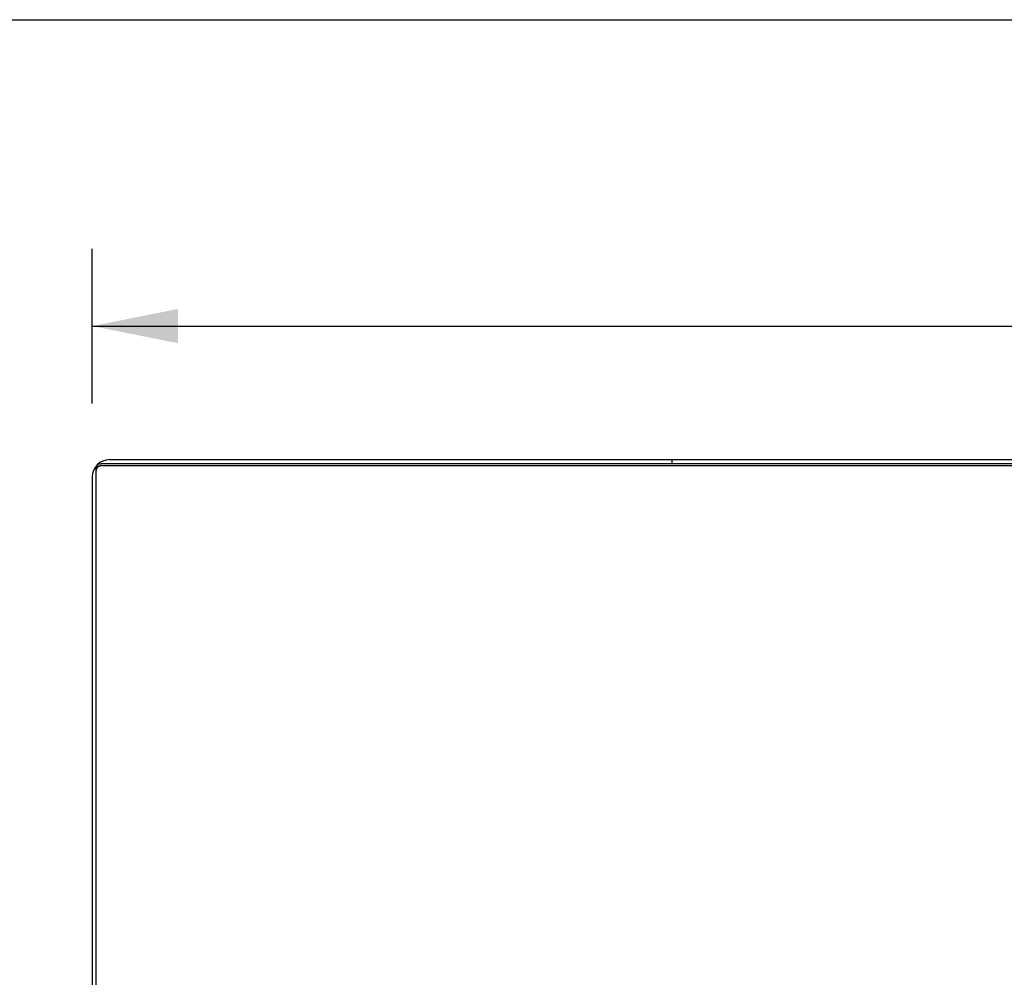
# Model space of a CAD drawing. Header units: inches. Extents: x 0 to 189, y 0 to 122.
# Tile 171 of 226: x 37 to 50, y 110 to 122. Entities that reach past the tile are written whole.
import ezdxf

# ---------------------------------------------------------------- set-up
doc = ezdxf.new("R2010")
doc.units = ezdxf.units.IN
doc.header["$LTSCALE"] = 10.388889
doc.header["$MEASUREMENT"] = 0
doc.layers.get('0').update_dxf_attribs({"linetype": 'CONTINUOUS'})
doc.layers.add('DIMENSIONS', color=7, linetype='CONTINUOUS')
doc.styles.get("Standard").update_dxf_attribs({"font": 'arial.ttf'})
doc.dimstyles.new('DIMSTYLE_1', dxfattribs={"dimtxt": 0.833333, "dimasz": 1.111111, "dimexe": 0.09, "dimexo": 0.07, "dimgap": 0.0375, "dimtad": 0, "dimtih": 1, "dimtoh": 1, "dimzin": 4, "dimdsep": 46, "dimtxsty": 'Standard', "dimblk": '_FILLED', "dimblk1": '_FILLED', "dimblk2": '_FILLED', "dimcen": 0.09, "dimadec": 3, "dimazin": 1, "dimtfac": 1, "dimtdec": 3, "dimtofl": 0, "dimtmove": 0, "dimatfit": 3, "dimldrblk": '_FILLED', "dimfxl": 0, "dimtolj": 1, "dimtzin": 4, "dimarcsym": 0})

# ---------------------------------------------------------------- blocks, each defined once
blk = doc.blocks.new('_FILLED')
at = {"color": 0, "linetype": 'ByBlock'}
blk.add_solid([(0, 0), (-1, 0.2), (-1, -0.2)], dxfattribs=at)
blk = doc.blocks.new('*D5')
at = {"layer": 'DIMENSIONS', "color": 2, "linetype": 'Continuous'}
for p, q in [((37.954, 117.261), (37.954, 119.262)), ((85.954, 117.261), (85.954, 119.262)), ((37.954, 118.262), (60.081, 118.262)), ((85.954, 118.262), (63.827, 118.262))]:
    blk.add_line(p, q, dxfattribs=at)
at = {"layer": 'DIMENSIONS', "color": 2, "linetype": 'Continuous', "xscale": 1.1111111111, "yscale": 1.1111111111, "zscale": 1.1111111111, "rotation": 180}
blk.add_blockref('_FILLED', (37.954, 118.262), dxfattribs=at)
at = {"layer": 'DIMENSIONS', "color": 2, "linetype": 'Continuous', "xscale": 1.1111111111, "yscale": 1.1111111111, "zscale": 1.1111111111}
blk.add_blockref('_FILLED', (85.954, 118.262), dxfattribs=at)
at = {"layer": 'DIMENSIONS', "color": 2, "linetype": 'Continuous', "insert": (61.954, 118.679), "char_height": 0.8333, "width": 2.91202, "attachment_point": 2, "line_spacing_factor": 0.9}
blk.add_mtext('48.00', dxfattribs=at)

msp = doc.modelspace()

# ---------------------------------------------------------------- linework, layer by layer
at = {"color": 7, "linetype": 'Continuous'}
for p, q in [((0, 122.222), (188.889, 122.222)), ((45.454, 116.482), (45.454, 116.535)), ((38.006, 98.662), (38.006, 116.421)), ((85.84, 116.455), (38.069, 116.455))]:
    msp.add_line(p, q, dxfattribs=at)
at = {"color": 3, "linetype": 'Continuous'}
for p, q in [((38.18, 116.535), (85.728, 116.535)), ((85.84, 116.482), (38.069, 116.482)), ((37.954, 116.309), (37.954, 98.761))]:
    msp.add_line(p, q, dxfattribs=at)
for points in [[(38.006, 116.421), (38.006, 116.426), (38.007, 116.431), (38.008, 116.435), (38.009, 116.44), (38.011, 116.444), (38.013, 116.449), (38.015, 116.453), (38.018, 116.457), (38.021, 116.46), (38.024, 116.464), (38.028, 116.467), (38.032, 116.47), (38.036, 116.473)], [(38.045, 116.477), (38.049, 116.479), (38.054, 116.48), (38.059, 116.481), (38.064, 116.481), (38.069, 116.482)]]:
    msp.add_lwpolyline(points, dxfattribs=at)
at = {"color": 7, "linetype": 'Continuous'}
msp.add_lwpolyline([(38.069, 116.455), (38.064, 116.454), (38.059, 116.454), (38.054, 116.453), (38.049, 116.452), (38.045, 116.45), (38.04, 116.448), (38.036, 116.446), (38.032, 116.443), (38.028, 116.44), (38.024, 116.437), (38.021, 116.433), (38.018, 116.43), (38.015, 116.426), (38.013, 116.422), (38.011, 116.417), (38.009, 116.413), (38.008, 116.408), (38.007, 116.404), (38.006, 116.399), (38.006, 116.394)], dxfattribs=at)
at = {"color": 3, "linetype": 'Continuous'}
msp.add_arc((38.18, 116.309), 0.226, 90, 180, dxfattribs=at)

# ---------------------------------------------------------------- dimensions: what is measured, and where the dimension line sits
at = {"layer": 'DIMENSIONS', "color": 2, "linetype": 'Continuous'}
dim = msp.add_linear_dim(base=(37.954, 118.262), p1=(85.954, 117.191), p2=(37.954, 117.191), angle=180, dimstyle='DIMSTYLE_1', dxfattribs=at)
dim.commit()
dim.dimension.update_dxf_attribs({"geometry": '*D5', "text_midpoint": (61.932, 118.258), "dimtype": 160})

doc.saveas('drawing.dxf')
